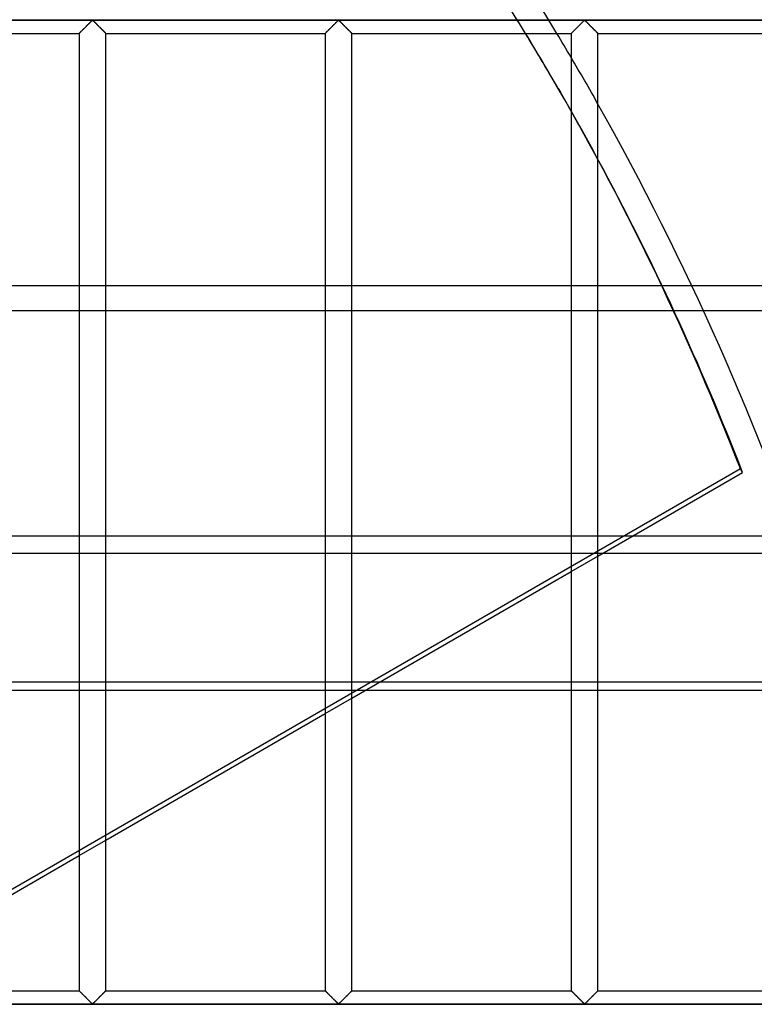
# Model space of a CAD drawing. Header units: millimetres. Extents: x -572 to 572, y -572 to 572.
# Tile 53 of 59: x 354 to 491, y 92 to 276. Entities that reach past the tile are written whole.
import ezdxf

# ---------------------------------------------------------------- set-up
doc = ezdxf.new("R2010")
doc.units = ezdxf.units.MM
doc.layers.add('MAIN-1', color=7, linetype='Continuous')
doc.layers.add('MAIN-2', color=7, linetype='Continuous')

msp = doc.modelspace()

# ---------------------------------------------------------------- linework, layer by layer
at = {"layer": 'MAIN-1'}
for p, q in [((551.25, 275.62), (-551.25, 275.62)), ((365.82, 273.95), (365.93, 274.06)), ((365.93, 274.06), (366.05, 274.17)), ((366.05, 274.17), (366.17, 274.29)), ((366.17, 274.29), (366.29, 274.41)), ((366.29, 274.41), (366.41, 274.53)), ((366.41, 274.53), (366.53, 274.65)), ((366.53, 274.65), (366.65, 274.77)), ((366.65, 274.77), (366.76, 274.88)), ((366.76, 274.88), (366.88, 275)), ((366.88, 275), (366.99, 275.11)), ((366.99, 275.11), (367.1, 275.21)), ((367.1, 275.21), (367.2, 275.31)), ((367.2, 275.31), (367.29, 275.41)), ((367.29, 275.41), (367.39, 275.49)), ((367.39, 275.49), (367.5, 275.55)), ((367.5, 275.55), (367.57, 275.52)), ((367.57, 275.52), (367.63, 275.48)), ((367.63, 275.48), (367.68, 275.43)), ((367.68, 275.43), (367.73, 275.38)), ((367.73, 275.38), (367.79, 275.33)), ((367.79, 275.33), (367.85, 275.27)), ((367.85, 275.27), (367.91, 275.21)), ((367.91, 275.21), (367.97, 275.15)), ((367.97, 275.15), (368.03, 275.09)), ((368.03, 275.09), (368.09, 275.03)), ((368.09, 275.03), (368.16, 274.96)), ((368.16, 274.96), (368.23, 274.9)), ((368.23, 274.9), (368.29, 274.83)), ((368.29, 274.83), (368.36, 274.76)), ((368.36, 274.76), (368.43, 274.7)), ((368.43, 274.7), (368.49, 274.63)), ((368.49, 274.63), (368.56, 274.56)), ((368.56, 274.56), (368.63, 274.49)), ((368.63, 274.49), (368.7, 274.42)), ((368.7, 274.42), (368.77, 274.35)), ((368.77, 274.35), (368.84, 274.28)), ((368.84, 274.28), (368.91, 274.22)), ((368.91, 274.22), (368.97, 274.15)), ((368.97, 274.15), (369.04, 274.08)), ((369.04, 274.08), (369.11, 274.02)), ((369.11, 274.02), (369.17, 273.95)), ((369.17, 273.95), (369.23, 273.89)), ((411.76, 273.95), (411.87, 274.06)), ((411.87, 274.06), (411.99, 274.17)), ((411.99, 274.17), (412.11, 274.29)), ((412.11, 274.29), (412.23, 274.41)), ((412.23, 274.41), (412.35, 274.53)), ((412.35, 274.53), (412.47, 274.65)), ((412.47, 274.65), (412.58, 274.77)), ((412.58, 274.77), (412.7, 274.88)), ((412.7, 274.88), (412.81, 275)), ((412.81, 275), (412.93, 275.11)), ((412.93, 275.11), (413.03, 275.21)), ((413.03, 275.21), (413.13, 275.31)), ((413.13, 275.31), (413.23, 275.41)), ((413.23, 275.41), (413.32, 275.49)), ((413.32, 275.49), (413.44, 275.55)), ((413.44, 275.55), (413.51, 275.52)), ((413.51, 275.52), (413.57, 275.48)), ((413.57, 275.48), (413.62, 275.43)), ((413.62, 275.43), (413.67, 275.38)), ((413.67, 275.38), (413.73, 275.33)), ((413.73, 275.33), (413.79, 275.27)), ((413.79, 275.27), (413.84, 275.21)), ((413.84, 275.21), (413.91, 275.15)), ((413.91, 275.15), (413.97, 275.09)), ((413.97, 275.09), (414.03, 275.03)), ((414.03, 275.03), (414.1, 274.96)), ((414.1, 274.96), (414.16, 274.9)), ((414.16, 274.9), (414.23, 274.83)), ((414.23, 274.83), (414.3, 274.76)), ((414.3, 274.76), (414.36, 274.7)), ((414.36, 274.7), (414.43, 274.63)), ((414.43, 274.63), (414.5, 274.56)), ((414.5, 274.56), (414.57, 274.49)), ((414.57, 274.49), (414.64, 274.42)), ((414.64, 274.42), (414.71, 274.35)), ((414.71, 274.35), (414.78, 274.28)), ((414.78, 274.28), (414.84, 274.22)), ((414.84, 274.22), (414.91, 274.15)), ((414.91, 274.15), (414.98, 274.08)), ((414.98, 274.08), (415.04, 274.02)), ((415.04, 274.02), (415.11, 273.95)), ((415.11, 273.95), (415.17, 273.89)), ((457.7, 273.95), (457.81, 274.06)), ((457.81, 274.06), (457.93, 274.17)), ((457.93, 274.17), (458.04, 274.29)), ((458.04, 274.29), (458.16, 274.41)), ((458.16, 274.41), (458.28, 274.53)), ((458.28, 274.53), (458.4, 274.65)), ((458.4, 274.65), (458.52, 274.77)), ((458.52, 274.77), (458.64, 274.88)), ((458.64, 274.88), (458.75, 275)), ((458.75, 275), (458.86, 275.11)), ((458.86, 275.11), (458.97, 275.21)), ((458.97, 275.21), (459.07, 275.31)), ((459.07, 275.31), (459.17, 275.41)), ((459.17, 275.41), (459.26, 275.49)), ((459.26, 275.49), (459.37, 275.55)), ((459.37, 275.55), (459.45, 275.52)), ((459.45, 275.52), (459.5, 275.48)), ((459.5, 275.48), (459.56, 275.43)), ((459.56, 275.43), (459.61, 275.38)), ((459.61, 275.38), (459.67, 275.33)), ((459.67, 275.33), (459.72, 275.27)), ((459.72, 275.27), (459.78, 275.21)), ((459.78, 275.21), (459.84, 275.15)), ((459.84, 275.15), (459.91, 275.09)), ((459.91, 275.09), (459.97, 275.03)), ((459.97, 275.03), (460.03, 274.96)), ((460.03, 274.96), (460.1, 274.9)), ((460.1, 274.9), (460.17, 274.83)), ((460.17, 274.83), (460.23, 274.76)), ((460.23, 274.76), (460.3, 274.7)), ((460.3, 274.7), (460.37, 274.63)), ((460.37, 274.63), (460.44, 274.56)), ((460.44, 274.56), (460.51, 274.49)), ((460.51, 274.49), (460.58, 274.42)), ((460.58, 274.42), (460.65, 274.35)), ((460.65, 274.35), (460.71, 274.28)), ((460.71, 274.28), (460.78, 274.22)), ((460.78, 274.22), (460.85, 274.15)), ((460.85, 274.15), (460.92, 274.08)), ((460.92, 274.08), (460.98, 274.02)), ((460.98, 274.02), (461.05, 273.95)), ((461.05, 273.95), (461.11, 273.89)), ((324.06, 273.12), (365, 273.12)), ((365, 273.12), (365.01, 273.13)), ((365, 273.12), (365, 94.38)), ((365.01, 273.13), (365.03, 273.15)), ((365.03, 273.15), (365.06, 273.19)), ((365.06, 273.19), (365.11, 273.23)), ((365.11, 273.23), (365.17, 273.29)), ((365.17, 273.29), (365.24, 273.36)), ((365.24, 273.36), (365.32, 273.44)), ((365.32, 273.44), (365.41, 273.53)), ((365.41, 273.53), (365.51, 273.63)), ((365.51, 273.63), (365.61, 273.73)), ((365.61, 273.73), (365.71, 273.84)), ((365.71, 273.84), (365.82, 273.95)), ((369.23, 273.89), (369.3, 273.83)), ((369.3, 273.83), (369.36, 273.77)), ((369.36, 273.77), (369.42, 273.71)), ((369.42, 273.71), (369.47, 273.65)), ((369.47, 273.65), (369.53, 273.59)), ((369.53, 273.59), (369.59, 273.54)), ((369.59, 273.54), (369.64, 273.49)), ((369.64, 273.49), (369.69, 273.44)), ((369.69, 273.44), (369.74, 273.39)), ((369.74, 273.39), (369.78, 273.34)), ((369.78, 273.34), (369.82, 273.3)), ((369.82, 273.3), (369.86, 273.27)), ((369.86, 273.27), (369.89, 273.23)), ((369.89, 273.23), (369.92, 273.21)), ((369.92, 273.21), (369.94, 273.18)), ((369.94, 273.18), (369.96, 273.16)), ((369.96, 273.16), (369.98, 273.15)), ((369.98, 273.15), (369.99, 273.13)), ((369.99, 273.13), (370, 273.13)), ((370, 273.13), (370, 273.12)), ((370, 94.38), (370, 273.12)), ((370, 273.12), (410.94, 273.12)), ((410.94, 273.12), (410.95, 273.13)), ((410.94, 273.12), (410.94, 94.38)), ((410.95, 273.13), (410.97, 273.15)), ((410.97, 273.15), (411, 273.19)), ((411, 273.19), (411.05, 273.23)), ((411.05, 273.23), (411.11, 273.29)), ((411.11, 273.29), (411.18, 273.36)), ((411.18, 273.36), (411.26, 273.44)), ((411.26, 273.44), (411.35, 273.53)), ((411.35, 273.53), (411.44, 273.63)), ((411.44, 273.63), (411.55, 273.73)), ((411.55, 273.73), (411.65, 273.84)), ((411.65, 273.84), (411.76, 273.95)), ((415.17, 273.89), (415.23, 273.83)), ((415.23, 273.83), (415.29, 273.77)), ((415.29, 273.77), (415.35, 273.71)), ((415.35, 273.71), (415.41, 273.65)), ((415.41, 273.65), (415.47, 273.59)), ((415.47, 273.59), (415.52, 273.54)), ((415.52, 273.54), (415.58, 273.49)), ((415.58, 273.49), (415.63, 273.44)), ((415.63, 273.44), (415.67, 273.39)), ((415.67, 273.39), (415.72, 273.34)), ((415.72, 273.34), (415.76, 273.3)), ((415.76, 273.3), (415.79, 273.27)), ((415.79, 273.27), (415.83, 273.23)), ((415.83, 273.23), (415.86, 273.21)), ((415.86, 273.21), (415.88, 273.18)), ((415.88, 273.18), (415.9, 273.16)), ((415.9, 273.16), (415.92, 273.15)), ((415.92, 273.15), (415.93, 273.13)), ((415.93, 273.13), (415.93, 273.13)), ((415.93, 273.13), (415.94, 273.12)), ((415.94, 94.38), (415.94, 273.12)), ((415.94, 273.12), (456.88, 273.12)), ((456.88, 273.13), (456.9, 273.15)), ((456.88, 273.12), (456.88, 273.13)), ((456.88, 273.12), (456.88, 94.38)), ((456.9, 273.15), (456.94, 273.19)), ((456.94, 273.19), (456.98, 273.23)), ((456.98, 273.23), (457.04, 273.29)), ((457.04, 273.29), (457.11, 273.36)), ((457.11, 273.36), (457.2, 273.44)), ((457.2, 273.44), (457.28, 273.53)), ((457.28, 273.53), (457.38, 273.63)), ((457.38, 273.63), (457.48, 273.73)), ((457.48, 273.73), (457.59, 273.84)), ((457.59, 273.84), (457.7, 273.95)), ((461.11, 273.89), (461.17, 273.83)), ((461.17, 273.83), (461.23, 273.77)), ((461.23, 273.77), (461.29, 273.71)), ((461.29, 273.71), (461.35, 273.65)), ((461.35, 273.65), (461.41, 273.59)), ((461.41, 273.59), (461.46, 273.54)), ((461.46, 273.54), (461.51, 273.49)), ((461.51, 273.49), (461.56, 273.44)), ((461.56, 273.44), (461.61, 273.39)), ((461.61, 273.39), (461.65, 273.34)), ((461.65, 273.34), (461.69, 273.3)), ((461.69, 273.3), (461.73, 273.27)), ((461.73, 273.27), (461.76, 273.23)), ((461.76, 273.23), (461.79, 273.21)), ((461.79, 273.21), (461.82, 273.18)), ((461.82, 273.18), (461.84, 273.16)), ((461.84, 273.16), (461.85, 273.15)), ((461.85, 273.15), (461.86, 273.13)), ((461.86, 273.13), (461.87, 273.13)), ((461.87, 273.13), (461.87, 273.12)), ((461.87, 94.38), (461.87, 273.12)), ((461.87, 273.12), (502.81, 273.12)), ((454.47, 262.84), (454.86, 262.16)), ((473.82, 226.07), (479.37, 226.07)), ((481.58, 221.31), (476.06, 221.31)), ((461.87, 175.54), (488.88, 191.13)), ((462.77, 176.06), (499.9, 176.06)), ((415.94, 149.02), (456.88, 172.66)), ((456.88, 152.01), (421.12, 152.01)), ((502.81, 152.01), (461.87, 152.01)), ((418.44, 150.47), (456.88, 150.47)), ((461.87, 150.47), (502.81, 150.47)), ((370, 122.5), (410.94, 146.14)), ((324.06, 95.98), (365, 119.61)), ((324.06, 94.38), (365, 94.38)), ((365, 94.37), (365, 94.38)), ((365.01, 94.37), (365, 94.37)), ((365.02, 94.35), (365.01, 94.37)), ((365.04, 94.34), (365.02, 94.35)), ((365.06, 94.32), (365.04, 94.34)), ((365.08, 94.29), (365.06, 94.32)), ((365.11, 94.27), (365.08, 94.29)), ((365.14, 94.23), (365.11, 94.27)), ((365.18, 94.2), (365.14, 94.23)), ((365.22, 94.16), (365.18, 94.2)), ((365.26, 94.11), (365.22, 94.16)), ((365.31, 94.06), (365.26, 94.11)), ((365.36, 94.01), (365.31, 94.06)), ((365.41, 93.96), (365.36, 94.01)), ((365.47, 93.91), (365.41, 93.96)), ((365.53, 93.85), (365.47, 93.91)), ((365.58, 93.79), (365.53, 93.85)), ((365.64, 93.73), (365.58, 93.79)), ((369.39, 93.77), (369.29, 93.66)), ((369.49, 93.87), (369.39, 93.77)), ((369.59, 93.97), (369.49, 93.87)), ((369.68, 94.06), (369.59, 93.97)), ((369.76, 94.14), (369.68, 94.06)), ((369.83, 94.21), (369.76, 94.14)), ((369.89, 94.27), (369.83, 94.21)), ((369.94, 94.31), (369.89, 94.27)), ((369.97, 94.35), (369.94, 94.31)), ((369.99, 94.37), (369.97, 94.35)), ((370, 94.38), (369.99, 94.37)), ((370, 94.38), (410.94, 94.38)), ((410.94, 94.37), (410.94, 94.38)), ((410.95, 94.37), (410.94, 94.37)), ((410.96, 94.35), (410.95, 94.37)), ((410.97, 94.34), (410.96, 94.35)), ((411, 94.32), (410.97, 94.34)), ((411.02, 94.29), (411, 94.32)), ((411.05, 94.27), (411.02, 94.29)), ((411.08, 94.23), (411.05, 94.27)), ((411.12, 94.2), (411.08, 94.23)), ((411.16, 94.16), (411.12, 94.2)), ((411.2, 94.11), (411.16, 94.16)), ((411.25, 94.06), (411.2, 94.11)), ((411.3, 94.01), (411.25, 94.06)), ((411.35, 93.96), (411.3, 94.01)), ((411.41, 93.91), (411.35, 93.96)), ((411.46, 93.85), (411.41, 93.91)), ((411.52, 93.79), (411.46, 93.85)), ((411.58, 93.73), (411.52, 93.79)), ((415.33, 93.77), (415.22, 93.66)), ((415.43, 93.87), (415.33, 93.77)), ((415.53, 93.97), (415.43, 93.87)), ((415.62, 94.06), (415.53, 93.97)), ((415.7, 94.14), (415.62, 94.06)), ((415.77, 94.21), (415.7, 94.14)), ((415.83, 94.27), (415.77, 94.21)), ((415.87, 94.31), (415.83, 94.27)), ((415.91, 94.35), (415.87, 94.31)), ((415.93, 94.37), (415.91, 94.35)), ((415.94, 94.38), (415.93, 94.37)), ((415.94, 94.38), (456.88, 94.38)), ((456.88, 94.37), (456.88, 94.38)), ((456.89, 94.37), (456.88, 94.37)), ((456.9, 94.35), (456.89, 94.37)), ((456.91, 94.34), (456.9, 94.35)), ((456.93, 94.32), (456.91, 94.34)), ((456.96, 94.29), (456.93, 94.32)), ((456.99, 94.27), (456.96, 94.29)), ((457.02, 94.23), (456.99, 94.27)), ((457.06, 94.2), (457.02, 94.23)), ((457.1, 94.16), (457.06, 94.2)), ((457.14, 94.11), (457.1, 94.16)), ((457.19, 94.06), (457.14, 94.11)), ((457.24, 94.01), (457.19, 94.06)), ((457.29, 93.96), (457.24, 94.01)), ((457.34, 93.91), (457.29, 93.96)), ((457.4, 93.85), (457.34, 93.91)), ((457.46, 93.79), (457.4, 93.85)), ((457.52, 93.73), (457.46, 93.79)), ((461.27, 93.77), (461.16, 93.66)), ((461.37, 93.87), (461.27, 93.77)), ((461.47, 93.97), (461.37, 93.87)), ((461.55, 94.06), (461.47, 93.97)), ((461.64, 94.14), (461.55, 94.06)), ((461.71, 94.21), (461.64, 94.14)), ((461.77, 94.27), (461.71, 94.21)), ((461.81, 94.31), (461.77, 94.27)), ((461.85, 94.35), (461.81, 94.31)), ((461.87, 94.37), (461.85, 94.35)), ((461.87, 94.38), (461.87, 94.37)), ((461.87, 94.38), (502.81, 94.38)), ((365.7, 93.67), (365.64, 93.73)), ((365.77, 93.61), (365.7, 93.67)), ((365.83, 93.55), (365.77, 93.61)), ((365.89, 93.48), (365.83, 93.55)), ((365.96, 93.42), (365.89, 93.48)), ((366.03, 93.35), (365.96, 93.42)), ((366.09, 93.28), (366.03, 93.35)), ((366.16, 93.22), (366.09, 93.28)), ((366.23, 93.15), (366.16, 93.22)), ((366.3, 93.08), (366.23, 93.15)), ((366.37, 93.01), (366.3, 93.08)), ((366.44, 92.94), (366.37, 93.01)), ((366.51, 92.87), (366.44, 92.94)), ((366.57, 92.8), (366.51, 92.87)), ((366.64, 92.74), (366.57, 92.8)), ((366.71, 92.67), (366.64, 92.74)), ((366.77, 92.6), (366.71, 92.67)), ((366.84, 92.54), (366.77, 92.6)), ((366.91, 92.47), (366.84, 92.54)), ((366.97, 92.41), (366.91, 92.47)), ((367.03, 92.35), (366.97, 92.41)), ((367.09, 92.29), (367.03, 92.35)), ((367.15, 92.23), (367.09, 92.29)), ((367.21, 92.17), (367.15, 92.23)), ((367.27, 92.12), (367.21, 92.17)), ((367.32, 92.07), (367.27, 92.12)), ((367.37, 92.02), (367.32, 92.07)), ((367.43, 91.98), (367.37, 92.02)), ((367.5, 91.95), (367.43, 91.98)), ((367.61, 92.01), (367.5, 91.95)), ((367.71, 92.09), (367.61, 92.01)), ((367.8, 92.19), (367.71, 92.09)), ((367.9, 92.29), (367.8, 92.19)), ((368.01, 92.39), (367.9, 92.29)), ((368.12, 92.5), (368.01, 92.39)), ((368.24, 92.62), (368.12, 92.5)), ((368.35, 92.73), (368.24, 92.62)), ((368.47, 92.85), (368.35, 92.73)), ((368.59, 92.97), (368.47, 92.85)), ((368.71, 93.09), (368.59, 92.97)), ((368.83, 93.21), (368.71, 93.09)), ((368.95, 93.33), (368.83, 93.21)), ((369.07, 93.44), (368.95, 93.33)), ((369.18, 93.55), (369.07, 93.44)), ((369.29, 93.66), (369.18, 93.55)), ((411.64, 93.67), (411.58, 93.73)), ((411.7, 93.61), (411.64, 93.67)), ((411.77, 93.55), (411.7, 93.61)), ((411.83, 93.48), (411.77, 93.55)), ((411.9, 93.42), (411.83, 93.48)), ((411.96, 93.35), (411.9, 93.42)), ((412.03, 93.28), (411.96, 93.35)), ((412.1, 93.22), (412.03, 93.28)), ((412.17, 93.15), (412.1, 93.22)), ((412.24, 93.08), (412.17, 93.15)), ((412.31, 93.01), (412.24, 93.08)), ((412.37, 92.94), (412.31, 93.01)), ((412.44, 92.87), (412.37, 92.94)), ((412.51, 92.8), (412.44, 92.87)), ((412.58, 92.74), (412.51, 92.8)), ((412.65, 92.67), (412.58, 92.74)), ((412.71, 92.6), (412.65, 92.67)), ((412.78, 92.54), (412.71, 92.6)), ((412.84, 92.47), (412.78, 92.54)), ((412.91, 92.41), (412.84, 92.47)), ((412.97, 92.35), (412.91, 92.41)), ((413.03, 92.29), (412.97, 92.35)), ((413.09, 92.23), (413.03, 92.29)), ((413.15, 92.17), (413.09, 92.23)), ((413.2, 92.12), (413.15, 92.17)), ((413.26, 92.07), (413.2, 92.12)), ((413.31, 92.02), (413.26, 92.07)), ((413.36, 91.98), (413.31, 92.02)), ((413.44, 91.95), (413.36, 91.98)), ((413.55, 92.01), (413.44, 91.95)), ((413.64, 92.09), (413.55, 92.01)), ((413.74, 92.19), (413.64, 92.09)), ((413.84, 92.29), (413.74, 92.19)), ((413.95, 92.39), (413.84, 92.29)), ((414.06, 92.5), (413.95, 92.39)), ((414.17, 92.62), (414.06, 92.5)), ((414.29, 92.73), (414.17, 92.62)), ((414.41, 92.85), (414.29, 92.73)), ((414.53, 92.97), (414.41, 92.85)), ((414.65, 93.09), (414.53, 92.97)), ((414.77, 93.21), (414.65, 93.09)), ((414.89, 93.33), (414.77, 93.21)), ((415, 93.44), (414.89, 93.33)), ((415.12, 93.55), (415, 93.44)), ((415.22, 93.66), (415.12, 93.55)), ((457.58, 93.67), (457.52, 93.73)), ((457.64, 93.61), (457.58, 93.67)), ((457.7, 93.55), (457.64, 93.61)), ((457.77, 93.48), (457.7, 93.55)), ((457.83, 93.42), (457.77, 93.48)), ((457.9, 93.35), (457.83, 93.42)), ((457.97, 93.28), (457.9, 93.35)), ((458.04, 93.22), (457.97, 93.28)), ((458.1, 93.15), (458.04, 93.22)), ((458.17, 93.08), (458.1, 93.15)), ((458.24, 93.01), (458.17, 93.08)), ((458.31, 92.94), (458.24, 93.01)), ((458.38, 92.87), (458.31, 92.94)), ((458.45, 92.8), (458.38, 92.87)), ((458.52, 92.74), (458.45, 92.8)), ((458.58, 92.67), (458.52, 92.74)), ((458.65, 92.6), (458.58, 92.67)), ((458.72, 92.54), (458.65, 92.6)), ((458.78, 92.47), (458.72, 92.54)), ((458.84, 92.41), (458.78, 92.47)), ((458.91, 92.35), (458.84, 92.41)), ((458.97, 92.29), (458.91, 92.35)), ((459.03, 92.23), (458.97, 92.29)), ((459.08, 92.17), (459.03, 92.23)), ((459.14, 92.12), (459.08, 92.17)), ((459.19, 92.07), (459.14, 92.12)), ((459.25, 92.02), (459.19, 92.07)), ((459.3, 91.98), (459.25, 92.02)), ((459.37, 91.95), (459.3, 91.98)), ((459.49, 92.01), (459.37, 91.95)), ((459.58, 92.09), (459.49, 92.01)), ((459.68, 92.19), (459.58, 92.09)), ((459.78, 92.29), (459.68, 92.19)), ((459.89, 92.39), (459.78, 92.29)), ((460, 92.5), (459.89, 92.39)), ((460.11, 92.62), (460, 92.5)), ((460.23, 92.73), (460.11, 92.62)), ((460.35, 92.85), (460.23, 92.73)), ((460.47, 92.97), (460.35, 92.85)), ((460.59, 93.09), (460.47, 92.97)), ((460.71, 93.21), (460.59, 93.09)), ((460.82, 93.33), (460.71, 93.21)), ((460.94, 93.44), (460.82, 93.33)), ((461.05, 93.55), (460.94, 93.44)), ((461.16, 93.66), (461.05, 93.55)), ((551.25, 91.88), (-551.25, 91.88))]:
    msp.add_line(p, q, dxfattribs=at)
for start, end in [(30.4547, 31.0195), (18.4311, 29.3712)]:
    msp.add_arc((0, 0), 530, start, end, dxfattribs=at)
for centre, major_axis, start_param, end_param in [((0.2, -0.34), (454.66, 262.5), 0, 0.024594), ((-0.2, 0.34), (-454.66, -262.5), -3.141593, -3.118529), ((0.2, -0.34), (454.66, 262.5), -0.007834, 0), ((0.2, -0.34), (454.66, 262.5), -0.152013, -0.027735)]:
    msp.add_ellipse(centre, major_axis=major_axis, ratio=0.987688, start_param=start_param, end_param=end_param, dxfattribs=at)
at = {"layer": 'MAIN-2'}
for p, q in [((-548.75, 275.62), (548.75, 275.62)), ((365.83, 273.96), (365.74, 273.87)), ((365.92, 274.05), (365.83, 273.96)), ((366.02, 274.14), (365.92, 274.05)), ((366.11, 274.23), (366.02, 274.14)), ((366.21, 274.33), (366.11, 274.23)), ((366.3, 274.43), (366.21, 274.33)), ((366.4, 274.52), (366.3, 274.43)), ((366.5, 274.62), (366.4, 274.52)), ((366.59, 274.71), (366.5, 274.62)), ((366.69, 274.81), (366.59, 274.71)), ((366.78, 274.9), (366.69, 274.81)), ((366.87, 274.99), (366.78, 274.9)), ((366.96, 275.08), (366.87, 274.99)), ((367.05, 275.17), (366.96, 275.08)), ((367.13, 275.25), (367.05, 275.17)), ((367.21, 275.33), (367.13, 275.25)), ((367.29, 275.41), (367.21, 275.33)), ((367.37, 275.47), (367.29, 275.41)), ((367.44, 275.54), (367.37, 275.47)), ((367.56, 275.54), (367.44, 275.54)), ((367.63, 275.47), (367.56, 275.54)), ((367.71, 275.41), (367.63, 275.47)), ((367.79, 275.33), (367.71, 275.41)), ((367.87, 275.25), (367.79, 275.33)), ((367.95, 275.17), (367.87, 275.25)), ((368.04, 275.08), (367.95, 275.17)), ((368.13, 274.99), (368.04, 275.08)), ((368.22, 274.9), (368.13, 274.99)), ((368.31, 274.81), (368.22, 274.9)), ((368.41, 274.71), (368.31, 274.81)), ((368.5, 274.62), (368.41, 274.71)), ((368.6, 274.52), (368.5, 274.62)), ((368.7, 274.43), (368.6, 274.52)), ((368.79, 274.33), (368.7, 274.43)), ((368.89, 274.23), (368.79, 274.33)), ((368.98, 274.14), (368.89, 274.23)), ((369.08, 274.05), (368.98, 274.14)), ((369.17, 273.96), (369.08, 274.05)), ((369.26, 273.87), (369.17, 273.96)), ((411.77, 273.96), (411.68, 273.87)), ((411.86, 274.05), (411.77, 273.96)), ((411.95, 274.14), (411.86, 274.05)), ((412.05, 274.23), (411.95, 274.14)), ((412.14, 274.33), (412.05, 274.23)), ((412.24, 274.43), (412.14, 274.33)), ((412.34, 274.52), (412.24, 274.43)), ((412.43, 274.62), (412.34, 274.52)), ((412.53, 274.71), (412.43, 274.62)), ((412.62, 274.81), (412.53, 274.71)), ((412.72, 274.9), (412.62, 274.81)), ((412.81, 274.99), (412.72, 274.9)), ((412.9, 275.08), (412.81, 274.99)), ((412.99, 275.17), (412.9, 275.08)), ((413.07, 275.25), (412.99, 275.17)), ((413.15, 275.33), (413.07, 275.25)), ((413.23, 275.41), (413.15, 275.33)), ((413.3, 275.47), (413.23, 275.41)), ((413.38, 275.54), (413.3, 275.47)), ((413.49, 275.54), (413.38, 275.54)), ((413.57, 275.47), (413.49, 275.54)), ((413.65, 275.41), (413.57, 275.47)), ((413.72, 275.33), (413.65, 275.41)), ((413.8, 275.25), (413.72, 275.33)), ((413.89, 275.17), (413.8, 275.25)), ((413.98, 275.08), (413.89, 275.17)), ((414.07, 274.99), (413.98, 275.08)), ((414.16, 274.9), (414.07, 274.99)), ((414.25, 274.81), (414.16, 274.9)), ((414.35, 274.71), (414.25, 274.81)), ((414.44, 274.62), (414.35, 274.71)), ((414.54, 274.52), (414.44, 274.62)), ((414.63, 274.43), (414.54, 274.52)), ((414.73, 274.33), (414.63, 274.43)), ((414.83, 274.23), (414.73, 274.33)), ((414.92, 274.14), (414.83, 274.23)), ((415.02, 274.05), (414.92, 274.14)), ((415.11, 273.96), (415.02, 274.05)), ((415.19, 273.87), (415.11, 273.96)), ((457.71, 273.96), (457.62, 273.87)), ((457.8, 274.05), (457.71, 273.96)), ((457.89, 274.14), (457.8, 274.05)), ((457.99, 274.23), (457.89, 274.14)), ((458.08, 274.33), (457.99, 274.23)), ((458.18, 274.43), (458.08, 274.33)), ((458.27, 274.52), (458.18, 274.43)), ((458.37, 274.62), (458.27, 274.52)), ((458.47, 274.71), (458.37, 274.62)), ((458.56, 274.81), (458.47, 274.71)), ((458.65, 274.9), (458.56, 274.81)), ((458.75, 274.99), (458.65, 274.9)), ((458.84, 275.08), (458.75, 274.99)), ((458.92, 275.17), (458.84, 275.08)), ((459.01, 275.25), (458.92, 275.17)), ((459.09, 275.33), (459.01, 275.25)), ((459.17, 275.41), (459.09, 275.33)), ((459.24, 275.47), (459.17, 275.41)), ((459.32, 275.54), (459.24, 275.47)), ((459.43, 275.54), (459.32, 275.54)), ((459.51, 275.47), (459.43, 275.54)), ((459.58, 275.41), (459.51, 275.47)), ((459.66, 275.33), (459.58, 275.41)), ((459.74, 275.25), (459.66, 275.33)), ((459.83, 275.17), (459.74, 275.25)), ((459.91, 275.08), (459.83, 275.17)), ((460, 274.99), (459.91, 275.08)), ((460.1, 274.9), (460, 274.99)), ((460.19, 274.81), (460.1, 274.9)), ((460.28, 274.71), (460.19, 274.81)), ((460.38, 274.62), (460.28, 274.71)), ((460.48, 274.52), (460.38, 274.62)), ((460.57, 274.43), (460.48, 274.52)), ((460.67, 274.33), (460.57, 274.43)), ((460.76, 274.23), (460.67, 274.33)), ((460.86, 274.14), (460.76, 274.23)), ((460.95, 274.05), (460.86, 274.14)), ((461.04, 273.96), (460.95, 274.05)), ((461.13, 273.87), (461.04, 273.96)), ((365.01, 273.13), (365, 273.12)), ((365.02, 273.14), (365.01, 273.13)), ((365.04, 273.17), (365.02, 273.14)), ((365.07, 273.2), (365.04, 273.17)), ((365.11, 273.24), (365.07, 273.2)), ((365.16, 273.28), (365.11, 273.24)), ((365.21, 273.34), (365.16, 273.28)), ((365.27, 273.4), (365.21, 273.34)), ((365.34, 273.47), (365.27, 273.4)), ((365.42, 273.54), (365.34, 273.47)), ((365.49, 273.62), (365.42, 273.54)), ((365.57, 273.7), (365.49, 273.62)), ((365.66, 273.78), (365.57, 273.7)), ((365.74, 273.87), (365.66, 273.78)), ((369.34, 273.78), (369.26, 273.87)), ((369.43, 273.7), (369.34, 273.78)), ((369.51, 273.62), (369.43, 273.7)), ((369.58, 273.54), (369.51, 273.62)), ((369.66, 273.47), (369.58, 273.54)), ((369.73, 273.4), (369.66, 273.47)), ((369.79, 273.34), (369.73, 273.4)), ((369.84, 273.28), (369.79, 273.34)), ((369.89, 273.24), (369.84, 273.28)), ((369.93, 273.2), (369.89, 273.24)), ((369.96, 273.17), (369.93, 273.2)), ((369.98, 273.14), (369.96, 273.17)), ((369.99, 273.13), (369.98, 273.14)), ((370, 273.12), (369.99, 273.13)), ((410.96, 273.14), (410.94, 273.13)), ((410.94, 273.13), (410.94, 273.12)), ((410.98, 273.17), (410.96, 273.14)), ((411.01, 273.2), (410.98, 273.17)), ((411.05, 273.24), (411.01, 273.2)), ((411.1, 273.28), (411.05, 273.24)), ((411.15, 273.34), (411.1, 273.28)), ((411.21, 273.4), (411.15, 273.34)), ((411.28, 273.47), (411.21, 273.4)), ((411.35, 273.54), (411.28, 273.47)), ((411.43, 273.62), (411.35, 273.54)), ((411.51, 273.7), (411.43, 273.62)), ((411.6, 273.78), (411.51, 273.7)), ((411.68, 273.87), (411.6, 273.78)), ((415.28, 273.78), (415.19, 273.87)), ((415.36, 273.7), (415.28, 273.78)), ((415.44, 273.62), (415.36, 273.7)), ((415.52, 273.54), (415.44, 273.62)), ((415.6, 273.47), (415.52, 273.54)), ((415.66, 273.4), (415.6, 273.47)), ((415.72, 273.34), (415.66, 273.4)), ((415.78, 273.28), (415.72, 273.34)), ((415.83, 273.24), (415.78, 273.28)), ((415.87, 273.2), (415.83, 273.24)), ((415.9, 273.17), (415.87, 273.2)), ((415.92, 273.14), (415.9, 273.17)), ((415.93, 273.13), (415.92, 273.14)), ((415.94, 273.12), (415.93, 273.13)), ((456.89, 273.14), (456.88, 273.13)), ((456.88, 273.13), (456.88, 273.12)), ((456.92, 273.17), (456.89, 273.14)), ((456.95, 273.2), (456.92, 273.17)), ((456.99, 273.24), (456.95, 273.2)), ((457.03, 273.28), (456.99, 273.24)), ((457.09, 273.34), (457.03, 273.28)), ((457.15, 273.4), (457.09, 273.34)), ((457.22, 273.47), (457.15, 273.4)), ((457.29, 273.54), (457.22, 273.47)), ((457.37, 273.62), (457.29, 273.54)), ((457.45, 273.7), (457.37, 273.62)), ((457.53, 273.78), (457.45, 273.7)), ((457.62, 273.87), (457.53, 273.78)), ((461.22, 273.78), (461.13, 273.87)), ((461.3, 273.7), (461.22, 273.78)), ((461.38, 273.62), (461.3, 273.7)), ((461.46, 273.54), (461.38, 273.62)), ((461.53, 273.47), (461.46, 273.54)), ((461.6, 273.4), (461.53, 273.47)), ((461.66, 273.34), (461.6, 273.4)), ((461.72, 273.28), (461.66, 273.34)), ((461.76, 273.24), (461.72, 273.28)), ((461.8, 273.2), (461.76, 273.24)), ((461.83, 273.17), (461.8, 273.2)), ((461.86, 273.14), (461.83, 273.17)), ((461.87, 273.13), (461.86, 273.14)), ((461.87, 273.12), (461.87, 273.13)), ((233.73, 226.07), (473.82, 226.07)), ((479.37, 226.07), (527.5, 226.07)), ((476.06, 221.31), (225.5, 221.31)), ((527.5, 221.31), (481.58, 221.31)), ((488.49, 191.81), (130.87, -14.66)), ((488.88, 191.13), (488.49, 191.81)), ((527.5, 179.27), (-527.5, 179.27)), ((147.12, 176.06), (462.77, 176.06)), ((456.88, 172.66), (461.87, 175.54)), ((421.12, 152.01), (-421.12, 152.01)), ((461.87, 152.01), (456.88, 152.01)), ((-418.44, 150.47), (418.44, 150.47)), ((410.94, 146.14), (415.94, 149.02)), ((456.88, 150.47), (461.87, 150.47)), ((365, 119.61), (370, 122.5)), ((365, 94.38), (365.01, 94.37)), ((365.01, 94.37), (365.02, 94.36)), ((365.02, 94.36), (365.04, 94.33)), ((365.04, 94.33), (365.07, 94.3)), ((365.07, 94.3), (365.11, 94.26)), ((365.11, 94.26), (365.16, 94.22)), ((365.16, 94.22), (365.21, 94.16)), ((365.21, 94.16), (365.27, 94.1)), ((365.27, 94.1), (365.34, 94.03)), ((365.34, 94.03), (365.42, 93.96)), ((365.42, 93.96), (365.49, 93.88)), ((365.49, 93.88), (365.57, 93.8)), ((365.57, 93.8), (365.66, 93.72)), ((369.34, 93.72), (369.43, 93.8)), ((369.43, 93.8), (369.51, 93.88)), ((369.51, 93.88), (369.58, 93.96)), ((369.58, 93.96), (369.66, 94.03)), ((369.66, 94.03), (369.73, 94.1)), ((369.73, 94.1), (369.79, 94.16)), ((369.79, 94.16), (369.84, 94.22)), ((369.84, 94.22), (369.89, 94.26)), ((369.89, 94.26), (369.93, 94.3)), ((369.93, 94.3), (369.96, 94.33)), ((369.96, 94.33), (369.98, 94.36)), ((369.98, 94.36), (369.99, 94.37)), ((369.99, 94.37), (370, 94.38)), ((410.94, 94.38), (410.94, 94.37)), ((410.94, 94.37), (410.96, 94.36)), ((410.96, 94.36), (410.98, 94.33)), ((410.98, 94.33), (411.01, 94.3)), ((411.01, 94.3), (411.05, 94.26)), ((411.05, 94.26), (411.1, 94.22)), ((411.1, 94.22), (411.15, 94.16)), ((411.15, 94.16), (411.21, 94.1)), ((411.21, 94.1), (411.28, 94.03)), ((411.28, 94.03), (411.35, 93.96)), ((411.35, 93.96), (411.43, 93.88)), ((411.43, 93.88), (411.51, 93.8)), ((411.51, 93.8), (411.6, 93.72)), ((415.28, 93.72), (415.36, 93.8)), ((415.36, 93.8), (415.44, 93.88)), ((415.44, 93.88), (415.52, 93.96)), ((415.52, 93.96), (415.6, 94.03)), ((415.6, 94.03), (415.66, 94.1)), ((415.66, 94.1), (415.72, 94.16)), ((415.72, 94.16), (415.78, 94.22)), ((415.78, 94.22), (415.83, 94.26)), ((415.83, 94.26), (415.87, 94.3)), ((415.87, 94.3), (415.9, 94.33)), ((415.9, 94.33), (415.92, 94.36)), ((415.92, 94.36), (415.93, 94.37)), ((415.93, 94.37), (415.94, 94.38)), ((456.88, 94.38), (456.88, 94.37)), ((456.88, 94.37), (456.89, 94.36)), ((456.89, 94.36), (456.92, 94.33)), ((456.92, 94.33), (456.95, 94.3)), ((456.95, 94.3), (456.99, 94.26)), ((456.99, 94.26), (457.03, 94.22)), ((457.03, 94.22), (457.09, 94.16)), ((457.09, 94.16), (457.15, 94.1)), ((457.15, 94.1), (457.22, 94.03)), ((457.22, 94.03), (457.29, 93.96)), ((457.29, 93.96), (457.37, 93.88)), ((457.37, 93.88), (457.45, 93.8)), ((457.45, 93.8), (457.53, 93.72)), ((461.22, 93.72), (461.3, 93.8)), ((461.3, 93.8), (461.38, 93.88)), ((461.38, 93.88), (461.46, 93.96)), ((461.46, 93.96), (461.53, 94.03)), ((461.53, 94.03), (461.6, 94.1)), ((461.6, 94.1), (461.66, 94.16)), ((461.66, 94.16), (461.72, 94.22)), ((461.72, 94.22), (461.76, 94.26)), ((461.76, 94.26), (461.8, 94.3)), ((461.8, 94.3), (461.83, 94.33)), ((461.83, 94.33), (461.86, 94.36)), ((461.86, 94.36), (461.87, 94.37)), ((461.87, 94.37), (461.87, 94.38)), ((365.66, 93.72), (365.74, 93.63)), ((365.74, 93.63), (365.83, 93.54)), ((365.83, 93.54), (365.92, 93.45)), ((365.92, 93.45), (366.02, 93.36)), ((366.02, 93.36), (366.11, 93.27)), ((366.11, 93.27), (366.21, 93.17)), ((366.21, 93.17), (366.3, 93.07)), ((366.3, 93.07), (366.4, 92.98)), ((366.4, 92.98), (366.5, 92.88)), ((366.5, 92.88), (366.59, 92.79)), ((366.59, 92.79), (366.69, 92.69)), ((366.69, 92.69), (366.78, 92.6)), ((366.78, 92.6), (366.87, 92.51)), ((366.87, 92.51), (366.96, 92.42)), ((366.96, 92.42), (367.05, 92.33)), ((367.05, 92.33), (367.13, 92.25)), ((367.13, 92.25), (367.21, 92.17)), ((367.21, 92.17), (367.29, 92.09)), ((367.29, 92.09), (367.37, 92.03)), ((367.37, 92.03), (367.44, 91.96)), ((367.44, 91.96), (367.56, 91.96)), ((367.56, 91.96), (367.63, 92.03)), ((367.63, 92.03), (367.71, 92.09)), ((367.71, 92.09), (367.79, 92.17)), ((367.79, 92.17), (367.87, 92.25)), ((367.87, 92.25), (367.95, 92.33)), ((367.95, 92.33), (368.04, 92.42)), ((368.04, 92.42), (368.13, 92.51)), ((368.13, 92.51), (368.22, 92.6)), ((368.22, 92.6), (368.31, 92.69)), ((368.31, 92.69), (368.41, 92.79)), ((368.41, 92.79), (368.5, 92.88)), ((368.5, 92.88), (368.6, 92.98)), ((368.6, 92.98), (368.7, 93.07)), ((368.7, 93.07), (368.79, 93.17)), ((368.79, 93.17), (368.89, 93.27)), ((368.89, 93.27), (368.98, 93.36)), ((368.98, 93.36), (369.08, 93.45)), ((369.08, 93.45), (369.17, 93.54)), ((369.17, 93.54), (369.26, 93.63)), ((369.26, 93.63), (369.34, 93.72)), ((411.6, 93.72), (411.68, 93.63)), ((411.68, 93.63), (411.77, 93.54)), ((411.77, 93.54), (411.86, 93.45)), ((411.86, 93.45), (411.95, 93.36)), ((411.95, 93.36), (412.05, 93.27)), ((412.05, 93.27), (412.14, 93.17)), ((412.14, 93.17), (412.24, 93.07)), ((412.24, 93.07), (412.34, 92.98)), ((412.34, 92.98), (412.43, 92.88)), ((412.43, 92.88), (412.53, 92.79)), ((412.53, 92.79), (412.62, 92.69)), ((412.62, 92.69), (412.72, 92.6)), ((412.72, 92.6), (412.81, 92.51)), ((412.81, 92.51), (412.9, 92.42)), ((412.9, 92.42), (412.99, 92.33)), ((412.99, 92.33), (413.07, 92.25)), ((413.07, 92.25), (413.15, 92.17)), ((413.15, 92.17), (413.23, 92.09)), ((413.23, 92.09), (413.3, 92.03)), ((413.3, 92.03), (413.38, 91.96)), ((413.38, 91.96), (413.49, 91.96)), ((413.49, 91.96), (413.57, 92.03)), ((413.57, 92.03), (413.65, 92.09)), ((413.65, 92.09), (413.72, 92.17)), ((413.72, 92.17), (413.8, 92.25)), ((413.8, 92.25), (413.89, 92.33)), ((413.89, 92.33), (413.98, 92.42)), ((413.98, 92.42), (414.07, 92.51)), ((414.07, 92.51), (414.16, 92.6)), ((414.16, 92.6), (414.25, 92.69)), ((414.25, 92.69), (414.35, 92.79)), ((414.35, 92.79), (414.44, 92.88)), ((414.44, 92.88), (414.54, 92.98)), ((414.54, 92.98), (414.63, 93.07)), ((414.63, 93.07), (414.73, 93.17)), ((414.73, 93.17), (414.83, 93.27)), ((414.83, 93.27), (414.92, 93.36)), ((414.92, 93.36), (415.02, 93.45)), ((415.02, 93.45), (415.11, 93.54)), ((415.11, 93.54), (415.19, 93.63)), ((415.19, 93.63), (415.28, 93.72)), ((457.53, 93.72), (457.62, 93.63)), ((457.62, 93.63), (457.71, 93.54)), ((457.71, 93.54), (457.8, 93.45)), ((457.8, 93.45), (457.89, 93.36)), ((457.89, 93.36), (457.99, 93.27)), ((457.99, 93.27), (458.08, 93.17)), ((458.08, 93.17), (458.18, 93.07)), ((458.18, 93.07), (458.27, 92.98)), ((458.27, 92.98), (458.37, 92.88)), ((458.37, 92.88), (458.47, 92.79)), ((458.47, 92.79), (458.56, 92.69)), ((458.56, 92.69), (458.65, 92.6)), ((458.65, 92.6), (458.75, 92.51)), ((458.75, 92.51), (458.84, 92.42)), ((458.84, 92.42), (458.92, 92.33)), ((458.92, 92.33), (459.01, 92.25)), ((459.01, 92.25), (459.09, 92.17)), ((459.09, 92.17), (459.17, 92.09)), ((459.17, 92.09), (459.24, 92.03)), ((459.24, 92.03), (459.32, 91.96)), ((459.32, 91.96), (459.43, 91.96)), ((459.43, 91.96), (459.51, 92.03)), ((459.51, 92.03), (459.58, 92.09)), ((459.58, 92.09), (459.66, 92.17)), ((459.66, 92.17), (459.74, 92.25)), ((459.74, 92.25), (459.83, 92.33)), ((459.83, 92.33), (459.91, 92.42)), ((459.91, 92.42), (460, 92.51)), ((460, 92.51), (460.1, 92.6)), ((460.1, 92.6), (460.19, 92.69)), ((460.19, 92.69), (460.28, 92.79)), ((460.28, 92.79), (460.38, 92.88)), ((460.38, 92.88), (460.48, 92.98)), ((460.48, 92.98), (460.57, 93.07)), ((460.57, 93.07), (460.67, 93.17)), ((460.67, 93.17), (460.76, 93.27)), ((460.76, 93.27), (460.86, 93.36)), ((460.86, 93.36), (460.95, 93.45)), ((460.95, 93.45), (461.04, 93.54)), ((461.04, 93.54), (461.13, 93.63)), ((461.13, 93.63), (461.22, 93.72)), ((-548.75, 91.88), (548.75, 91.88))]:
    msp.add_line(p, q, dxfattribs=at)
for start, end in [(31.0195, 31.6524), (29.3712, 30.4547)]:
    msp.add_arc((0, 0), 530, start, end, dxfattribs=at)
for centre, major_axis, start_param, end_param in [((0.2, -0.34), (454.66, 262.5), 0.024594, 0.035934), ((-0.2, 0.34), (-454.66, -262.5), -3.118529, -3.1072), ((-0.2, 0.34), (-454.66, -262.5), 2.989579, 3.141593), ((0.2, -0.34), (454.66, 262.5), -0.027735, -0.007834)]:
    msp.add_ellipse(centre, major_axis=major_axis, ratio=0.987688, start_param=start_param, end_param=end_param, dxfattribs=at)

doc.saveas('drawing.dxf')
